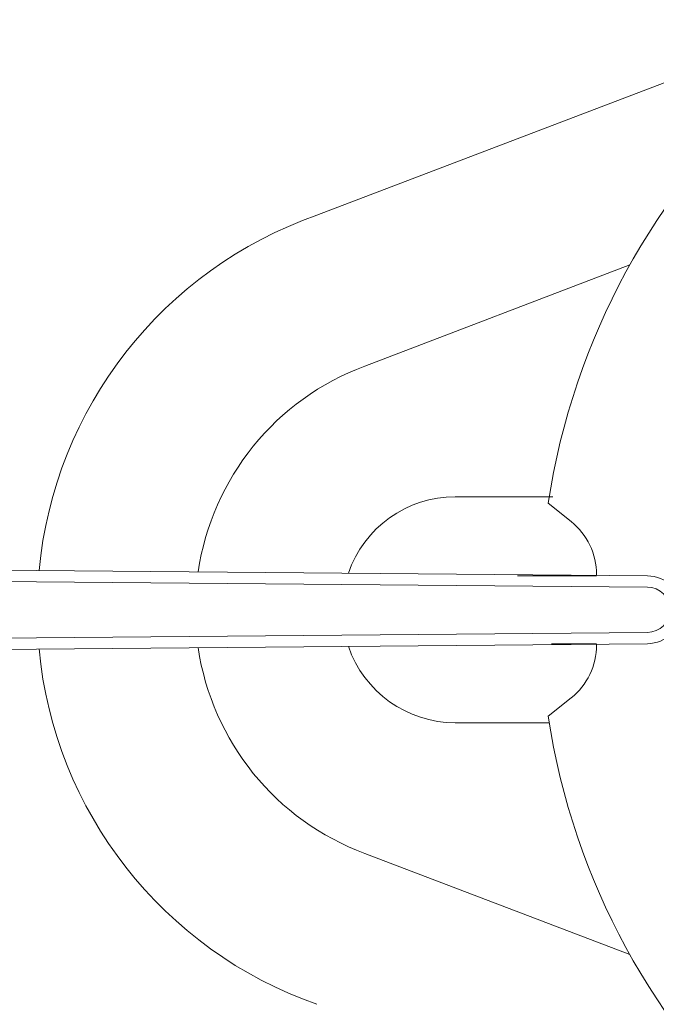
# Model space of a CAD drawing. Header units: inches. Extents: x 382808 to 408593, y -18409 to -9482.
# Tile 17 of 256: x 399242 to 399248, y -17251 to -17242. Entities that reach past the tile are written whole.
import ezdxf

# ---------------------------------------------------------------- set-up
doc = ezdxf.new("R2010")
doc.units = ezdxf.units.IN
doc.header["$LTSCALE"] = 2
doc.header["$MEASUREMENT"] = 0
doc.layers.add('!!!LOZAMET_Nr_pióra__9', color=220, linetype='CONTINUOUS', lineweight=0)

msp = doc.modelspace()

# ---------------------------------------------------------------- linework, layer by layer
at = {"layer": '!!!LOZAMET_Nr_pióra__9', "color": 7, "linetype": 'Continuous', "lineweight": 0}
for p, q in [((399244.8367, -17244.0548), (399250.0813, -17242.0528)), ((399247.6083, -17244.4944), (399245.2621, -17245.3896)), ((399246.0629, -17246.5457), (399246.9248, -17246.5457)), ((399246.8844, -17246.6029), (399247.0877, -17246.7656)), ((399247.7639, -17247.2457), (399236.5146, -17247.1475)), ((399247.7629, -17247.3457), (399236.4129, -17247.2466)), ((399247.3129, -17247.2457), (399246.6129, -17247.2457)), ((399247.3129, -17247.2341), (399247.3129, -17247.2418)), ((399247.7629, -17247.7457), (399236.4129, -17247.8449)), ((399247.7639, -17247.8457), (399236.5146, -17247.944)), ((399246.9129, -17247.8457), (399247.3129, -17247.8457)), ((399247.3129, -17247.8497), (399247.3129, -17247.8574)), ((399246.8844, -17248.4885), (399247.0877, -17248.3259)), ((399246.0629, -17248.5457), (399246.8934, -17248.5457)), ((399247.6083, -17250.597), (399245.2621, -17249.7018))]:
    msp.add_line(p, q, dxfattribs=at)
for centre, radius, start, end in [((399253.0629, -17247.5457), 6.25, 92.84049, 171.32405), ((399246.0629, -17247.5457), 3.7, 109.35313, 174.61821), ((399246.0629, -17247.5457), 2.3, 110.37615, 171.63176), ((399246.0629, -17247.5457), 1, 90, 161.14831), ((399246.7129, -17247.2341), 0.6, 0, 51.34019), ((399247.7629, -17247.5457), 0.3, 270, 90), ((399247.7629, -17247.5457), 0.2, 270, 90), ((399246.0629, -17247.5457), 1, 198.85169, 270), ((399246.7129, -17247.8574), 0.6, 308.65981, 0), ((399246.0629, -17247.5457), 3.7, 185.38179, 250.64687), ((399246.0629, -17247.5457), 2.3, 188.36824, 249.62385), ((399253.0629, -17247.5457), 6.25, 188.67595, 267.15951)]:
    msp.add_arc(centre, radius, start, end, dxfattribs=at)

doc.saveas('drawing.dxf')
